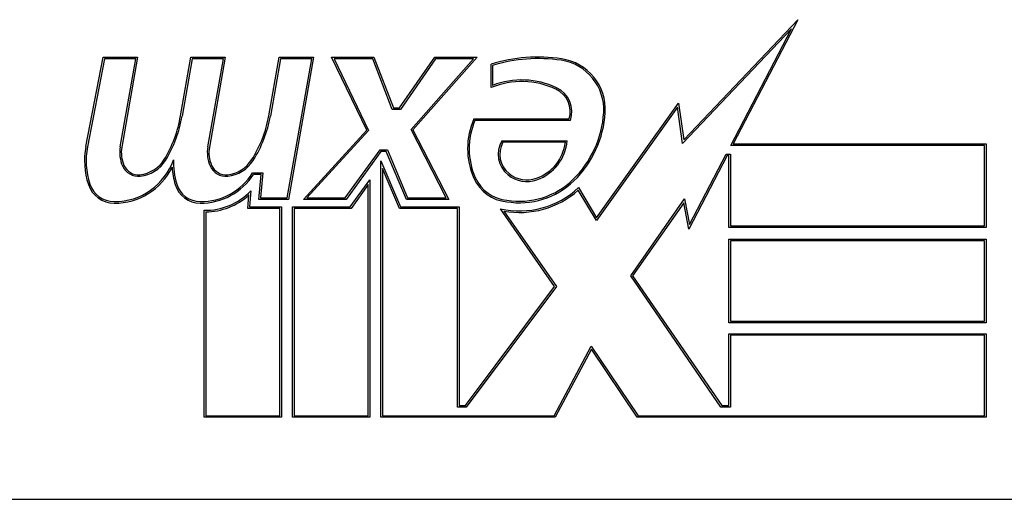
# Model space of a CAD drawing. Header units: inches. Extents: x 3.4 to 82.4, y 3.9 to 45.4.
# Tile 78 of 114: x 9.302 to 9.774, y 29.67 to 29.9. Entities that reach past the tile are written whole.
import ezdxf

# ---------------------------------------------------------------- set-up
doc = ezdxf.new("R2010")
doc.units = ezdxf.units.IN
doc.header["$MEASUREMENT"] = 0
doc.layers.add('Visible Edges(ANSI)', color=7, linetype='Continuous', lineweight=25)

msp = doc.modelspace()

# ---------------------------------------------------------------- linework, layer by layer
at = {"layer": 'Visible Edges(ANSI)'}
for p, q in [((9.620040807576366, 29.84249630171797), (9.67484351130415, 29.90024630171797)), ((9.67484351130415, 29.90024630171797), (9.643804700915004, 29.84062130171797)), ((9.671714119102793, 29.89585905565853), (9.61951450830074, 29.84085214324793)), ((9.642568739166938, 29.83987130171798), (9.671714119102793, 29.89585905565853)), ((9.333332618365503, 29.83939837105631), (9.341661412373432, 29.88224630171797)), ((9.342279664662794, 29.88149630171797), (9.33406883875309, 29.83925526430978)), ((9.341661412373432, 29.88224630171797), (9.35816141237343, 29.88224630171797)), ((9.357267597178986, 29.88149630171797), (9.342279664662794, 29.88149630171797)), ((9.349818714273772, 29.83925158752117), (9.357267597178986, 29.88149630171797)), ((9.35816141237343, 29.88224630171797), (9.350557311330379, 29.83912130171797)), ((9.378692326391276, 29.85412130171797), (9.383651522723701, 29.88224630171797)), ((9.384280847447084, 29.88149630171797), (9.379431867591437, 29.85399637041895)), ((9.383651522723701, 29.88224630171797), (9.4001515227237, 29.88224630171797)), ((9.399257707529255, 29.88149630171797), (9.384280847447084, 29.88149630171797)), ((9.39180881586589, 29.83925153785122), (9.399257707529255, 29.88149630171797)), ((9.4001515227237, 29.88224630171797), (9.392547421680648, 29.83912130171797)), ((9.421067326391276, 29.85412130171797), (9.426026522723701, 29.88224630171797)), ((9.426655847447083, 29.88149630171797), (9.421805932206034, 29.85399106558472)), ((9.426026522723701, 29.88224630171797), (9.442526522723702, 29.88224630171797)), ((9.441632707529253, 29.88149630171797), (9.426655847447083, 29.88149630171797)), ((9.429862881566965, 29.81474630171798), (9.441632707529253, 29.88149630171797)), ((9.442526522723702, 29.88224630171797), (9.430492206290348, 29.81399630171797)), ((9.4680265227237, 29.84714479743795), (9.4511515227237, 29.88224630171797)), ((9.4511515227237, 29.88224630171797), (9.4714015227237, 29.88224630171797)), ((9.470886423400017, 29.88149630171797), (9.452344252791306, 29.88149630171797)), ((9.452344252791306, 29.88149630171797), (9.468922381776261, 29.84701231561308)), ((9.480261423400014, 29.85712130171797), (9.470886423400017, 29.88149630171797)), ((9.4714015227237, 29.88224630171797), (9.480776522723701, 29.85787130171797)), ((9.483776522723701, 29.85787130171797), (9.500651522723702, 29.88224630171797)), ((9.501044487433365, 29.88149630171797), (9.484169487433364, 29.85712130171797)), ((9.489249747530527, 29.84748259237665), (9.51924032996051, 29.88149630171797)), ((9.520901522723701, 29.88224630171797), (9.4901515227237, 29.84737130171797)), ((9.500651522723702, 29.88224630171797), (9.520901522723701, 29.88224630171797)), ((9.51924032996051, 29.88149630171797), (9.501044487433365, 29.88149630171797)), ((9.527651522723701, 29.86762130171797), (9.527651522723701, 29.87887130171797)), ((9.528401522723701, 29.87831759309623), (9.528401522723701, 29.86872776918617)), ((9.480776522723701, 29.85787130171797), (9.483776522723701, 29.85787130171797)), ((9.617066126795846, 29.8582732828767), (9.578222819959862, 29.80381697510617)), ((9.578276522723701, 29.80518380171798), (9.617547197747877, 29.86023925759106)), ((9.61951450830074, 29.84085214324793), (9.617066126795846, 29.8582732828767)), ((9.617547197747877, 29.86023925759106), (9.620040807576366, 29.84249630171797)), ((9.484169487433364, 29.85712130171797), (9.480261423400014, 29.85712130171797)), ((9.5194015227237, 29.85262130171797), (9.5651515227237, 29.85262130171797)), ((9.565698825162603, 29.85187130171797), (9.519893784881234, 29.85187130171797)), ((9.4376515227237, 29.81399630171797), (9.4680265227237, 29.84714479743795)), ((9.468922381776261, 29.84701231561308), (9.439356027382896, 29.81474630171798)), ((9.506169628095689, 29.81474630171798), (9.489249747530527, 29.84748259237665)), ((9.4901515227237, 29.84737130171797), (9.5074015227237, 29.81399630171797)), ((9.532839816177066, 29.84212130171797), (9.5641077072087, 29.84212130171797)), ((9.5632765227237, 29.84137130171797), (9.533276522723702, 29.84137130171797)), ((9.764276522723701, 29.83987130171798), (9.642568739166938, 29.83987130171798)), ((9.643804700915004, 29.84062130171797), (9.765026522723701, 29.84062130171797)), ((9.764276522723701, 29.80124630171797), (9.764276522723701, 29.83987130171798)), ((9.765026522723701, 29.84062130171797), (9.765026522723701, 29.80049630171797)), ((9.45770601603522, 29.81474630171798), (9.47439437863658, 29.83771586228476)), ((9.474776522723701, 29.83696586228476), (9.458088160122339, 29.81399630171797)), ((9.47439437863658, 29.83771586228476), (9.477897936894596, 29.83771586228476)), ((9.477401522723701, 29.83696586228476), (9.474776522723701, 29.83696586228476)), ((9.487151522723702, 29.81399630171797), (9.477401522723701, 29.83696586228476)), ((9.477897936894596, 29.83771586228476), (9.487647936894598, 29.81474630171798)), ((9.64087651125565, 29.83499630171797), (9.622526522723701, 29.79974630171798)), ((9.622852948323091, 29.80199761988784), (9.640421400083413, 29.83574630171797)), ((9.640421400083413, 29.83574630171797), (9.642401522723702, 29.83574630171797)), ((9.6416515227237, 29.83499630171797), (9.64087651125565, 29.83499630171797)), ((9.6416515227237, 29.80049630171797), (9.6416515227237, 29.83499630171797)), ((9.642401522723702, 29.83574630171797), (9.642401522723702, 29.80124630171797)), ((9.474776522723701, 29.70937130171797), (9.474776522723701, 29.83251991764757)), ((9.474776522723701, 29.83251991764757), (9.484151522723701, 29.81043380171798)), ((9.413287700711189, 29.82674630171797), (9.418144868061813, 29.82674630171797)), ((9.417326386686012, 29.82599630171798), (9.413701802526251, 29.82599630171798)), ((9.4162765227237, 29.81399630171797), (9.417326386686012, 29.82599630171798)), ((9.418144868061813, 29.82674630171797), (9.417095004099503, 29.81474630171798)), ((9.483655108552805, 29.80968380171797), (9.475526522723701, 29.82883354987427)), ((9.475526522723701, 29.82883354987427), (9.475526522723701, 29.71012130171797)), ((9.460126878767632, 29.81043380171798), (9.4695265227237, 29.82337130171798)), ((9.4687765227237, 29.82106303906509), (9.460509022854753, 29.80968380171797)), ((9.4687765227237, 29.71012130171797), (9.4687765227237, 29.82106303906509)), ((9.4695265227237, 29.82337130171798), (9.4695265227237, 29.70937130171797)), ((9.56960159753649, 29.81962130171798), (9.578276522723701, 29.80518380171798)), ((9.4109580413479, 29.80968380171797), (9.41152405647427, 29.81615338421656)), ((9.412449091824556, 29.81812130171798), (9.4117765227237, 29.81043380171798)), ((9.417095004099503, 29.81474630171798), (9.429862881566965, 29.81474630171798)), ((9.439356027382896, 29.81474630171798), (9.45770601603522, 29.81474630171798)), ((9.487647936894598, 29.81474630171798), (9.506169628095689, 29.81474630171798)), ((9.578222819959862, 29.80381697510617), (9.56943186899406, 29.8184475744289)), ((9.4117765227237, 29.81043380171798), (9.427151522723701, 29.81043380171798)), ((9.430492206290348, 29.81399630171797), (9.4162765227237, 29.81399630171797)), ((9.427151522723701, 29.81043380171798), (9.427151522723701, 29.70937130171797)), ((9.432401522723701, 29.70937130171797), (9.432401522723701, 29.81043380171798)), ((9.432401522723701, 29.81043380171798), (9.460126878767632, 29.81043380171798)), ((9.458088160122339, 29.81399630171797), (9.4376515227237, 29.81399630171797)), ((9.484151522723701, 29.81043380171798), (9.5122765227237, 29.81043380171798)), ((9.5074015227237, 29.81399630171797), (9.487151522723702, 29.81399630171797)), ((9.5122765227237, 29.81043380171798), (9.5122765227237, 29.71499630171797)), ((9.59461373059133, 29.77725028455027), (9.62048216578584, 29.81419423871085)), ((9.620083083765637, 29.81231670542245), (9.5955265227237, 29.77724630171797)), ((9.622526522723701, 29.79974630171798), (9.620083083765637, 29.81231670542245)), ((9.62048216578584, 29.81419423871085), (9.622852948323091, 29.80199761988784)), ((9.390026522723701, 29.70937130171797), (9.390026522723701, 29.80874630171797)), ((9.390776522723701, 29.80798990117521), (9.390776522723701, 29.71012130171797)), ((9.426401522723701, 29.80968380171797), (9.4109580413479, 29.80968380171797)), ((9.426401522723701, 29.71012130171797), (9.426401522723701, 29.80968380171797)), ((9.460509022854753, 29.80968380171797), (9.4331515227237, 29.80968380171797)), ((9.4331515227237, 29.80968380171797), (9.4331515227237, 29.71012130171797)), ((9.5115265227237, 29.80968380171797), (9.483655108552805, 29.80968380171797)), ((9.5115265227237, 29.71424630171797), (9.5115265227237, 29.80968380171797)), ((9.5580265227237, 29.77218380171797), (9.532151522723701, 29.80949630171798)), ((9.533835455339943, 29.8083841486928), (9.558950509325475, 29.77216751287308)), ((9.642401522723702, 29.80124630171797), (9.764276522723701, 29.80124630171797)), ((9.765026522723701, 29.80049630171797), (9.6416515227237, 29.80049630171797)), ((9.6416515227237, 29.75474630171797), (9.6416515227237, 29.79487130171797)), ((9.6416515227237, 29.79487130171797), (9.765026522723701, 29.79487130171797)), ((9.764276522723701, 29.79412130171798), (9.642401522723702, 29.79412130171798)), ((9.642401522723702, 29.79412130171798), (9.642401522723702, 29.75549630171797)), ((9.764276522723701, 29.75549630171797), (9.764276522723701, 29.79412130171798)), ((9.765026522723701, 29.79487130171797), (9.765026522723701, 29.75474630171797)), ((9.63791516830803, 29.71424630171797), (9.59461373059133, 29.77725028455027)), ((9.5955265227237, 29.77724630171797), (9.63830976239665, 29.71499630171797)), ((9.515307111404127, 29.71499630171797), (9.5580265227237, 29.77218380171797)), ((9.558950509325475, 29.77216751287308), (9.515683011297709, 29.71424630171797)), ((9.765026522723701, 29.75474630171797), (9.6416515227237, 29.75474630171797)), ((9.642401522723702, 29.75549630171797), (9.764276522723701, 29.75549630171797)), ((9.6416515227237, 29.74949630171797), (9.765026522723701, 29.74949630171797)), ((9.6416515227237, 29.71499630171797), (9.6416515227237, 29.74949630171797)), ((9.764276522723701, 29.74874630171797), (9.642401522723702, 29.74874630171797)), ((9.642401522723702, 29.74874630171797), (9.642401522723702, 29.71424630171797)), ((9.764276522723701, 29.71012130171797), (9.764276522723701, 29.74874630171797)), ((9.765026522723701, 29.74949630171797), (9.765026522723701, 29.70937130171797)), ((9.557950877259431, 29.71012130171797), (9.575682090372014, 29.74346886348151)), ((9.575758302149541, 29.74201465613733), (9.5584015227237, 29.70937130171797)), ((9.575682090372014, 29.74346886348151), (9.598175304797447, 29.71012130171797)), ((9.597776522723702, 29.70937130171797), (9.575758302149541, 29.74201465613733)), ((9.515683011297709, 29.71424630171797), (9.5115265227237, 29.71424630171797)), ((9.5122765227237, 29.71499630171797), (9.515307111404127, 29.71499630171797)), ((9.642401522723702, 29.71424630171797), (9.63791516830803, 29.71424630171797)), ((9.63830976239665, 29.71499630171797), (9.6416515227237, 29.71499630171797)), ((9.427151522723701, 29.70937130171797), (9.390026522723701, 29.70937130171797)), ((9.390776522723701, 29.71012130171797), (9.426401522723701, 29.71012130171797)), ((9.4695265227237, 29.70937130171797), (9.432401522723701, 29.70937130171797)), ((9.4331515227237, 29.71012130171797), (9.4687765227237, 29.71012130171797)), ((9.5584015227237, 29.70937130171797), (9.474776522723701, 29.70937130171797)), ((9.475526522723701, 29.71012130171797), (9.557950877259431, 29.71012130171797)), ((9.765026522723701, 29.70937130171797), (9.597776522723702, 29.70937130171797)), ((9.598175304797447, 29.71012130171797), (9.764276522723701, 29.71012130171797)), ((8.807308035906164, 29.67000123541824), (10.29927256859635, 29.67000123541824))]:
    msp.add_line(p, q, dxfattribs=at)
for centre, radius, start, end in [((9.550263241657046, 29.80642598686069), 0.0758921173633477, 81.56051967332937, 107.3342500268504), ((9.550263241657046, 29.80642598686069), 0.0751421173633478, 81.56051967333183, 106.914138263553), ((9.557781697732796, 29.85709923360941), 0.0246641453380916, 356.5646481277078, 81.5605196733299), ((9.557781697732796, 29.85709923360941), 0.0239141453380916, 356.5646481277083, 81.5605196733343), ((9.542369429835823, 29.83219569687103), 0.0383613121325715, 64.67838193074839, 112.5609099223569), ((9.542369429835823, 29.83219569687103), 0.0391113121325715, 64.67838193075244, 110.9241758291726), ((9.553644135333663, 29.85602424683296), 0.0120000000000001, 343.5260870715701, 64.67838193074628), ((9.553644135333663, 29.85602424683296), 0.01275, 340.990726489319, 64.6783819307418), ((9.321310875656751, 29.86338870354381), 0.0581250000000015, 328.5584146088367, 350.8256547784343), ((9.321310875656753, 29.86338870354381), 0.0588750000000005, 328.5524139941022, 350.8203788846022), ((9.36382537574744, 29.86421460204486), 0.0581250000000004, 327.5992389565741, 349.9999999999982), ((9.36382537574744, 29.86421460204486), 0.0588750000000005, 327.5992389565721, 349.9999999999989), ((9.551642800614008, 29.83837130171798), 0.0352499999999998, 156.1555299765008, 203.8444700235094), ((9.532728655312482, 29.85860317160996), 0.0490122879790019, 314.1684284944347, 356.5646481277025), ((9.532728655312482, 29.85860317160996), 0.0497622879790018, 314.168428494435, 356.5646481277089), ((9.551642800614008, 29.83837130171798), 0.0345000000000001, 156.9643158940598, 203.8444700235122), ((9.36867119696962, 29.83252924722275), 0.0359999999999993, 169.0000000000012, 198.4747905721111), ((9.36867119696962, 29.83252924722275), 0.0352499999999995, 168.9999999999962, 198.4747905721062), ((9.365698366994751, 29.836449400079), 0.0161249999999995, 169.9923848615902, 203.5487451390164), ((9.365698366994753, 29.836449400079), 0.0153749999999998, 169.9922013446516, 203.5487451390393), ((9.40768884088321, 29.83645146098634), 0.0161250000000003, 170.00000000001, 203.5571231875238), ((9.40768884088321, 29.83645146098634), 0.0153749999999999, 170.0000000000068, 203.557123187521), ((9.543760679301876, 29.8356681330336), 0.0126849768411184, 149.4210399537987, 231.1651595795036), ((9.543760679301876, 29.8356681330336), 0.0119349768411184, 151.4547053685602, 231.165159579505), ((9.5424331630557, 29.8439314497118), 0.0209999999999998, 289.379683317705, 352.9975486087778), ((9.5424331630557, 29.8439314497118), 0.02175, 289.3796833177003, 355.2260256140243), ((9.347073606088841, 29.8428512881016), 0.0306961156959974, 269.6787964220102, 333.9507817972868), ((9.347073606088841, 29.8428512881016), 0.0299461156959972, 269.6787964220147, 340.8136019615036), ((9.358479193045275, 29.833303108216), 0.0082500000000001, 203.5487451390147, 276.1026824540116), ((9.358479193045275, 29.833303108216), 0.0075, 203.5487451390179, 276.1026824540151), ((9.357602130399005, 29.84150635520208), 0.0157500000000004, 276.1026824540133, 327.6083346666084), ((9.357602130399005, 29.84150635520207), 0.0165000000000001, 276.1026824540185, 327.6301097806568), ((9.410579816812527, 29.83164235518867), 0.0359999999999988, 183.6168955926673, 196.9927973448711), ((9.410579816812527, 29.83164235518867), 0.035250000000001, 177.7769051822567, 196.9927973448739), ((9.400470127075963, 29.83330411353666), 0.0082499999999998, 203.5571231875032, 276.0300094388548), ((9.400470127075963, 29.83330411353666), 0.0074999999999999, 203.5571231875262, 276.0300094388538), ((9.39960346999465, 29.84150846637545), 0.0157500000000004, 276.0300094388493, 327.5992389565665), ((9.39960346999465, 29.84150846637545), 0.0165000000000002, 276.0300094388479, 327.5992389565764), ((9.388425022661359, 29.8421544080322), 0.0300000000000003, 269.4776463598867, 327.4113734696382), ((9.388425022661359, 29.8421544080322), 0.0292500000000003, 269.4776463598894, 328.2123314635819), ((9.536781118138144, 29.8318027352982), 0.0182514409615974, 203.844470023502, 265.1757350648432), ((9.544859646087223, 29.83703327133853), 0.0144374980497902, 231.1651595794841, 289.3796833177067), ((9.544859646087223, 29.83703327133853), 0.0136874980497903, 231.1651595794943, 289.3796833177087), ((9.34697510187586, 29.82528044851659), 0.013125, 198.4747905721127, 269.6787964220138), ((9.34697510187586, 29.82528044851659), 0.0123750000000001, 198.4747905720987, 269.6787964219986), ((9.388267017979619, 29.82482371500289), 0.0126685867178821, 196.9927973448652, 269.4776463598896), ((9.388267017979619, 29.82482371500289), 0.0119185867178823, 196.9927973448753, 269.4776463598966), ((9.536781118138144, 29.8318027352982), 0.019001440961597, 203.8444700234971, 265.0801743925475), ((9.541375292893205, 29.849701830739), 0.0412499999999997, 257.0790482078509, 313.1785421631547), ((9.541375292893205, 29.849701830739), 0.0373526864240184, 260.4085415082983, 314.1684284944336), ((9.541375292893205, 29.849701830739), 0.0366026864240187, 260.3604128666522, 314.1684284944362), ((9.390657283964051, 29.83873966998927), 0.0300000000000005, 268.7952459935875, 316.584902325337), ((9.390657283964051, 29.83873966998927), 0.03075, 270.2221754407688, 312.7338884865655), ((9.541375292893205, 29.849701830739), 0.042, 259.6582009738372, 311.9139469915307)]:
    msp.add_arc(centre, radius, start, end, dxfattribs=at)

doc.saveas('drawing.dxf')
